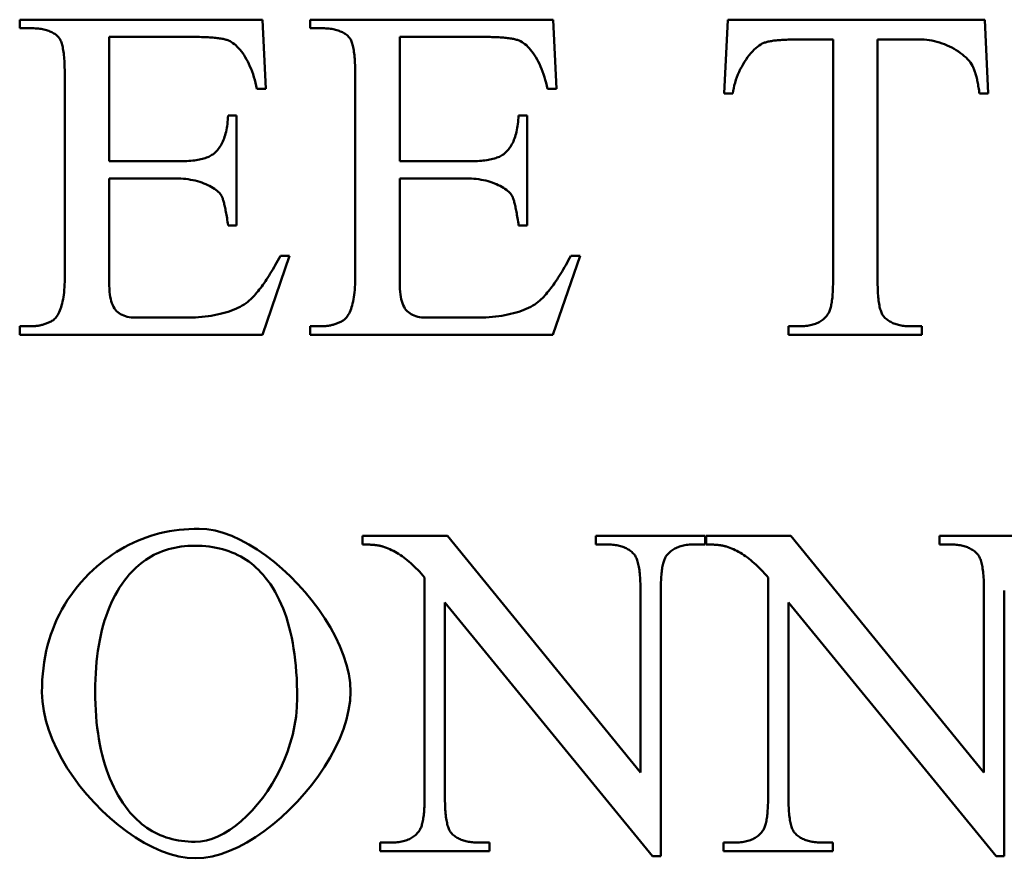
# Model space of a CAD drawing. Header units: millimetres. Extents: x 163 to 2699, y 224 to 730.
# Tile 51 of 168: x 205.24 to 209.92, y 474.21 to 478.21. Entities that reach past the tile are written whole.
import ezdxf

# ---------------------------------------------------------------- set-up
doc = ezdxf.new("R2010")
doc.units = ezdxf.units.MM
doc.layers.add('可見 (ISO)', color=7, linetype='Continuous', lineweight=50)

msp = doc.modelspace()

# ---------------------------------------------------------------- linework, layer by layer
at = {"layer": '可見 (ISO)'}
for p, q in [((205.2356, 478.2053), (206.3924, 478.2053)), ((205.2356, 478.1649), (205.2356, 478.2053)), ((206.3924, 478.2053), (206.4084, 477.8757)), ((206.6191, 478.2053), (207.776, 478.2053)), ((206.6191, 478.1649), (206.6191, 478.2053)), ((207.776, 478.2053), (207.7919, 477.8757)), ((208.5909, 477.8536), (208.6081, 478.2053)), ((208.6081, 478.2053), (209.8324, 478.2053)), ((209.8324, 478.2053), (209.8483, 477.8536)), ((205.2883, 478.1649), (205.2356, 478.1649)), ((206.6718, 478.1649), (206.6191, 478.1649)), ((206.0738, 478.1232), (205.662, 478.1232)), ((205.662, 478.1232), (205.662, 477.5313)), ((207.4574, 478.1232), (207.0456, 478.1232)), ((207.0456, 478.1232), (207.0456, 477.5313)), ((209.1093, 478.111), (208.9292, 478.111)), ((209.1093, 476.9652), (209.1093, 478.111)), ((209.3213, 478.111), (209.3213, 476.9652)), ((209.5321, 478.111), (209.3213, 478.111)), ((205.45, 476.9713), (205.45, 477.9443)), ((206.8336, 476.9713), (206.8336, 477.9443)), ((206.4084, 477.8757), (206.3655, 477.8757)), ((207.7919, 477.8757), (207.749, 477.8757)), ((208.6326, 477.8536), (208.5909, 477.8536)), ((209.8483, 477.8536), (209.8066, 477.8536)), ((206.2282, 477.7495), (206.2686, 477.7495)), ((206.2686, 477.7495), (206.2686, 477.2262)), ((207.6118, 477.7495), (207.6522, 477.7495)), ((207.6522, 477.7495), (207.6522, 477.2262)), ((205.662, 477.5313), (205.9917, 477.5313)), ((207.0456, 477.5313), (207.3753, 477.5313)), ((205.662, 477.4492), (205.662, 476.9553)), ((205.9917, 477.4492), (205.662, 477.4492)), ((207.0456, 477.4492), (207.0456, 476.9553)), ((207.3753, 477.4492), (207.0456, 477.4492)), ((206.2686, 477.2262), (206.2282, 477.2262)), ((207.6522, 477.2262), (207.6118, 477.2262)), ((206.5211, 477.0816), (206.3912, 476.7053)), ((206.477, 477.0816), (206.5211, 477.0816)), ((207.9047, 477.0816), (207.7748, 476.7053)), ((207.8606, 477.0816), (207.9047, 477.0816)), ((205.7858, 476.7875), (206.0407, 476.7875)), ((207.1694, 476.7875), (207.4243, 476.7875)), ((205.2356, 476.7458), (205.2883, 476.7458)), ((205.2356, 476.7053), (205.2356, 476.7458)), ((206.6191, 476.7458), (206.6718, 476.7458)), ((206.6191, 476.7053), (206.6191, 476.7458)), ((208.8973, 476.7458), (208.95, 476.7458)), ((208.8973, 476.7053), (208.8973, 476.7458)), ((209.4807, 476.7458), (209.5321, 476.7458)), ((209.5321, 476.7458), (209.5321, 476.7053)), ((206.3912, 476.7053), (205.2356, 476.7053)), ((207.7748, 476.7053), (206.6191, 476.7053)), ((209.5321, 476.7053), (208.8973, 476.7053)), ((206.8686, 475.7075), (206.8686, 475.748)), ((206.8686, 475.748), (207.273, 475.748)), ((207.273, 475.748), (208.1921, 474.6217)), ((207.9801, 475.748), (208.5009, 475.748)), ((207.9801, 475.7075), (207.9801, 475.748)), ((208.5009, 475.748), (208.5009, 475.7075)), ((208.5046, 475.7075), (208.5046, 475.748)), ((208.5046, 475.748), (208.909, 475.748)), ((208.909, 475.748), (209.8281, 474.6217)), ((209.6161, 475.748), (210.1369, 475.748)), ((209.6161, 475.7075), (209.6161, 475.748)), ((208.0316, 475.7075), (207.9801, 475.7075)), ((208.5009, 475.7075), (208.4482, 475.7075)), ((209.6676, 475.7075), (209.6161, 475.7075)), ((207.1639, 474.5078), (207.1639, 475.5507)), ((208.7999, 474.5078), (208.7999, 475.5507)), ((208.1921, 474.6217), (208.1921, 475.4882)), ((208.2889, 475.4882), (208.2889, 474.2235)), ((209.8281, 474.6217), (209.8281, 475.4882)), ((209.9249, 475.4882), (209.9249, 474.2235)), ((207.2607, 475.4318), (207.2607, 474.5078)), ((208.2497, 474.2235), (207.2607, 475.4318)), ((208.8967, 475.4318), (208.8967, 474.5078)), ((209.8857, 474.2235), (208.8967, 475.4318)), ((206.9519, 474.2884), (207.0034, 474.2884)), ((206.9519, 474.248), (206.9519, 474.2884)), ((207.42, 474.2884), (207.4727, 474.2884)), ((207.4727, 474.2884), (207.4727, 474.248)), ((208.5879, 474.2884), (208.6394, 474.2884)), ((208.5879, 474.248), (208.5879, 474.2884)), ((209.0561, 474.2884), (209.1088, 474.2884)), ((209.1088, 474.2884), (209.1088, 474.248)), ((207.4727, 474.248), (206.9519, 474.248)), ((209.1088, 474.248), (208.5879, 474.248)), ((208.2889, 474.2235), (208.2497, 474.2235)), ((209.9249, 474.2235), (209.8857, 474.2235))]:
    msp.add_line(p, q, dxfattribs=at)
at = {"layer": '可見 (ISO)', "flags": 128}
for points in [[(205.4218, 478.1208), (205.4184, 478.1244), (205.4147, 478.1278), (205.4109, 478.1311), (205.4069, 478.1343), (205.4027, 478.1373), (205.3983, 478.1401), (205.3938, 478.1428), (205.389, 478.1453), (205.3841, 478.1477), (205.379, 478.1499), (205.3737, 478.152), (205.3682, 478.1539), (205.3626, 478.1556), (205.3567, 478.1572), (205.3507, 478.1587), (205.3445, 478.16), (205.3381, 478.1612), (205.3315, 478.1621), (205.3248, 478.163), (205.3178, 478.1637), (205.3107, 478.1642), (205.3034, 478.1646), (205.2959, 478.1648), (205.2883, 478.1649)], [(206.8054, 478.1208), (206.802, 478.1244), (206.7983, 478.1278), (206.7945, 478.1311), (206.7905, 478.1343), (206.7863, 478.1373), (206.7819, 478.1401), (206.7773, 478.1428), (206.7726, 478.1453), (206.7677, 478.1477), (206.7626, 478.1499), (206.7573, 478.152), (206.7518, 478.1539), (206.7461, 478.1556), (206.7403, 478.1572), (206.7343, 478.1587), (206.7281, 478.16), (206.7217, 478.1612), (206.7151, 478.1621), (206.7084, 478.163), (206.7014, 478.1637), (206.6943, 478.1642), (206.687, 478.1646), (206.6795, 478.1648), (206.6718, 478.1649)], [(205.45, 477.9443), (205.45, 477.9561), (205.4498, 477.9675), (205.4496, 477.9784), (205.4492, 477.9891), (205.4488, 477.9993), (205.4483, 478.0091), (205.4476, 478.0186), (205.4469, 478.0277), (205.4461, 478.0363), (205.4451, 478.0447), (205.4441, 478.0526), (205.443, 478.0601), (205.4417, 478.0673), (205.4404, 478.0741), (205.439, 478.0805), (205.4375, 478.0865), (205.4359, 478.0921), (205.4342, 478.0974), (205.4324, 478.1022), (205.4304, 478.1067), (205.4284, 478.1108), (205.4263, 478.1145), (205.4241, 478.1178), (205.4218, 478.1208)], [(206.2307, 478.1061), (206.2269, 478.1075), (206.2228, 478.1088), (206.2186, 478.1101), (206.214, 478.1113), (206.2093, 478.1125), (206.2043, 478.1136), (206.1991, 478.1146), (206.1936, 478.1156), (206.1879, 478.1165), (206.182, 478.1174), (206.1758, 478.1182), (206.1694, 478.119), (206.1627, 478.1196), (206.1558, 478.1203), (206.1487, 478.1208), (206.1413, 478.1213), (206.1337, 478.1218), (206.1259, 478.1222), (206.1178, 478.1225), (206.1095, 478.1228), (206.1009, 478.123), (206.0921, 478.1231), (206.0831, 478.1232), (206.0738, 478.1232)], [(206.3655, 477.8757), (206.3624, 477.8904), (206.359, 477.9048), (206.3552, 477.9188), (206.3512, 477.9324), (206.3469, 477.9457), (206.3423, 477.9586), (206.3375, 477.971), (206.3324, 477.9831), (206.3271, 477.9947), (206.3216, 478.0058), (206.3159, 478.0165), (206.31, 478.0267), (206.304, 478.0364), (206.2977, 478.0456), (206.2914, 478.0543), (206.2849, 478.0624), (206.2784, 478.07), (206.2717, 478.077), (206.265, 478.0834), (206.2582, 478.0892), (206.2513, 478.0944), (206.2444, 478.0989), (206.2376, 478.1028), (206.2307, 478.1061)], [(206.8336, 477.9443), (206.8335, 477.9561), (206.8334, 477.9675), (206.8332, 477.9784), (206.8328, 477.9891), (206.8324, 477.9993), (206.8318, 478.0091), (206.8312, 478.0186), (206.8305, 478.0277), (206.8296, 478.0363), (206.8287, 478.0447), (206.8277, 478.0526), (206.8266, 478.0601), (206.8253, 478.0673), (206.824, 478.0741), (206.8226, 478.0805), (206.8211, 478.0865), (206.8195, 478.0921), (206.8177, 478.0974), (206.8159, 478.1022), (206.814, 478.1067), (206.812, 478.1108), (206.8099, 478.1145), (206.8077, 478.1178), (206.8054, 478.1208)], [(207.6142, 478.1061), (207.6104, 478.1075), (207.6064, 478.1088), (207.6021, 478.1101), (207.5976, 478.1113), (207.5929, 478.1125), (207.5879, 478.1136), (207.5827, 478.1146), (207.5772, 478.1156), (207.5715, 478.1165), (207.5656, 478.1174), (207.5594, 478.1182), (207.553, 478.119), (207.5463, 478.1196), (207.5394, 478.1203), (207.5323, 478.1208), (207.5249, 478.1213), (207.5173, 478.1218), (207.5095, 478.1222), (207.5014, 478.1225), (207.493, 478.1228), (207.4845, 478.123), (207.4757, 478.1231), (207.4666, 478.1232), (207.4574, 478.1232)], [(207.749, 477.8757), (207.746, 477.8904), (207.7425, 477.9048), (207.7388, 477.9188), (207.7348, 477.9324), (207.7305, 477.9457), (207.7259, 477.9586), (207.7211, 477.971), (207.716, 477.9831), (207.7107, 477.9947), (207.7052, 478.0058), (207.6995, 478.0165), (207.6936, 478.0267), (207.6875, 478.0364), (207.6813, 478.0456), (207.675, 478.0543), (207.6685, 478.0624), (207.662, 478.07), (207.6553, 478.077), (207.6486, 478.0834), (207.6418, 478.0892), (207.6349, 478.0944), (207.628, 478.0989), (207.6211, 478.1028), (207.6142, 478.1061)], [(208.7797, 478.0951), (208.7724, 478.0919), (208.7648, 478.0879), (208.7572, 478.0829), (208.7494, 478.077), (208.7415, 478.0703), (208.7336, 478.0628), (208.7257, 478.0547), (208.7179, 478.0458), (208.7101, 478.0363), (208.7025, 478.0263), (208.695, 478.0157), (208.6878, 478.0047), (208.6808, 477.9932), (208.6741, 477.9814), (208.6677, 477.9692), (208.6618, 477.9568), (208.6562, 477.9442), (208.6511, 477.9313), (208.6465, 477.9184), (208.6425, 477.9054), (208.639, 477.8924), (208.6362, 477.8794), (208.6341, 477.8664), (208.6326, 477.8536)], [(208.9292, 478.111), (208.9205, 478.111), (208.912, 478.1109), (208.9038, 478.1107), (208.8958, 478.1105), (208.8879, 478.1103), (208.8803, 478.11), (208.8729, 478.1096), (208.8657, 478.1092), (208.8588, 478.1087), (208.852, 478.1082), (208.8454, 478.1076), (208.8391, 478.107), (208.833, 478.1063), (208.8271, 478.1056), (208.8214, 478.1048), (208.8159, 478.1039), (208.8106, 478.103), (208.8056, 478.102), (208.8007, 478.101), (208.7961, 478.0999), (208.7917, 478.0988), (208.7875, 478.0976), (208.7835, 478.0964), (208.7797, 478.0951)], [(209.7735, 477.986), (209.7689, 477.9939), (209.7634, 478.0018), (209.7571, 478.0097), (209.7502, 478.0174), (209.7426, 478.025), (209.7344, 478.0324), (209.7257, 478.0397), (209.7164, 478.0467), (209.7066, 478.0535), (209.6964, 478.0601), (209.6858, 478.0664), (209.6749, 478.0724), (209.6636, 478.078), (209.6521, 478.0833), (209.6404, 478.0882), (209.6285, 478.0927), (209.6164, 478.0968), (209.6043, 478.1004), (209.5921, 478.1035), (209.58, 478.1062), (209.5678, 478.1082), (209.5558, 478.1097), (209.5439, 478.1107), (209.5321, 478.111)], [(209.8066, 477.8536), (209.8056, 477.8612), (209.8045, 477.8686), (209.8034, 477.8758), (209.8023, 477.8828), (209.8012, 477.8897), (209.8, 477.8964), (209.7988, 477.9029), (209.7975, 477.9092), (209.7962, 477.9153), (209.7949, 477.9213), (209.7936, 477.9271), (209.7922, 477.9327), (209.7908, 477.9381), (209.7894, 477.9433), (209.788, 477.9484), (209.7865, 477.9533), (209.785, 477.958), (209.7834, 477.9625), (209.7819, 477.9669), (209.7803, 477.9711), (209.7786, 477.9751), (209.777, 477.9789), (209.7753, 477.9825), (209.7735, 477.986)], [(206.1633, 477.5705), (206.1681, 477.5749), (206.1727, 477.5795), (206.1771, 477.5843), (206.1814, 477.5895), (206.1855, 477.5949), (206.1894, 477.6006), (206.1931, 477.6065), (206.1966, 477.6128), (206.2, 477.6193), (206.2031, 477.626), (206.2061, 477.6331), (206.2089, 477.6404), (206.2115, 477.648), (206.2139, 477.6559), (206.2162, 477.664), (206.2183, 477.6724), (206.2201, 477.6811), (206.2218, 477.69), (206.2234, 477.6993), (206.2247, 477.7088), (206.2259, 477.7185), (206.2268, 477.7286), (206.2276, 477.7389), (206.2282, 477.7495)], [(207.5468, 477.5705), (207.5516, 477.5749), (207.5563, 477.5795), (207.5607, 477.5843), (207.565, 477.5895), (207.5691, 477.5949), (207.5729, 477.6006), (207.5767, 477.6065), (207.5802, 477.6128), (207.5835, 477.6193), (207.5867, 477.626), (207.5897, 477.6331), (207.5925, 477.6404), (207.5951, 477.648), (207.5975, 477.6559), (207.5998, 477.664), (207.6018, 477.6724), (207.6037, 477.6811), (207.6054, 477.69), (207.6069, 477.6993), (207.6083, 477.7088), (207.6094, 477.7185), (207.6104, 477.7286), (207.6112, 477.7389), (207.6118, 477.7495)], [(205.9917, 477.5313), (206.0023, 477.5314), (206.0125, 477.5316), (206.0225, 477.5319), (206.0322, 477.5324), (206.0416, 477.533), (206.0507, 477.5338), (206.0594, 477.5347), (206.0679, 477.5357), (206.0761, 477.5368), (206.084, 477.5381), (206.0916, 477.5396), (206.0989, 477.5411), (206.1059, 477.5428), (206.1126, 477.5447), (206.119, 477.5466), (206.1251, 477.5488), (206.1309, 477.551), (206.1364, 477.5534), (206.1417, 477.5559), (206.1466, 477.5586), (206.1512, 477.5614), (206.1555, 477.5643), (206.1595, 477.5673), (206.1633, 477.5705)], [(207.3753, 477.5313), (207.3858, 477.5314), (207.3961, 477.5316), (207.4061, 477.5319), (207.4158, 477.5324), (207.4252, 477.533), (207.4342, 477.5338), (207.443, 477.5347), (207.4515, 477.5357), (207.4597, 477.5368), (207.4676, 477.5381), (207.4752, 477.5396), (207.4825, 477.5411), (207.4895, 477.5428), (207.4962, 477.5447), (207.5026, 477.5466), (207.5087, 477.5488), (207.5145, 477.551), (207.52, 477.5534), (207.5252, 477.5559), (207.5302, 477.5586), (207.5348, 477.5614), (207.5391, 477.5643), (207.5431, 477.5673), (207.5468, 477.5705)], [(206.1976, 477.3659), (206.1946, 477.3708), (206.1909, 477.3758), (206.1866, 477.3807), (206.1816, 477.3857), (206.176, 477.3906), (206.1699, 477.3955), (206.1632, 477.4002), (206.1559, 477.4049), (206.1482, 477.4095), (206.1399, 477.4139), (206.1313, 477.4182), (206.1222, 477.4223), (206.1127, 477.4261), (206.1029, 477.4298), (206.0928, 477.4332), (206.0824, 477.4363), (206.0717, 477.4392), (206.0607, 477.4417), (206.0496, 477.4439), (206.0383, 477.4458), (206.0268, 477.4472), (206.0152, 477.4483), (206.0035, 477.449), (205.9917, 477.4492)], [(207.5811, 477.3659), (207.5782, 477.3708), (207.5745, 477.3758), (207.5702, 477.3807), (207.5652, 477.3857), (207.5596, 477.3906), (207.5535, 477.3955), (207.5467, 477.4002), (207.5395, 477.4049), (207.5317, 477.4095), (207.5235, 477.4139), (207.5149, 477.4182), (207.5058, 477.4223), (207.4963, 477.4261), (207.4865, 477.4298), (207.4764, 477.4332), (207.466, 477.4363), (207.4553, 477.4392), (207.4443, 477.4417), (207.4332, 477.4439), (207.4218, 477.4458), (207.4103, 477.4472), (207.3987, 477.4483), (207.387, 477.449), (207.3753, 477.4492)], [(206.2282, 477.2262), (206.2269, 477.2351), (206.2256, 477.2438), (206.2242, 477.2522), (206.2229, 477.2604), (206.2216, 477.2682), (206.2203, 477.2758), (206.219, 477.2831), (206.2177, 477.2902), (206.2164, 477.297), (206.2151, 477.3035), (206.2139, 477.3097), (206.2126, 477.3156), (206.2113, 477.3213), (206.21, 477.3267), (206.2088, 477.3319), (206.2075, 477.3367), (206.2062, 477.3413), (206.205, 477.3457), (206.2037, 477.3497), (206.2025, 477.3535), (206.2013, 477.357), (206.2, 477.3602), (206.1988, 477.3632), (206.1976, 477.3659)], [(207.6118, 477.2262), (207.6105, 477.2351), (207.6091, 477.2438), (207.6078, 477.2522), (207.6065, 477.2604), (207.6052, 477.2682), (207.6039, 477.2758), (207.6026, 477.2831), (207.6013, 477.2902), (207.6, 477.297), (207.5987, 477.3035), (207.5974, 477.3097), (207.5962, 477.3156), (207.5949, 477.3213), (207.5936, 477.3267), (207.5923, 477.3319), (207.5911, 477.3367), (207.5898, 477.3413), (207.5886, 477.3457), (207.5873, 477.3497), (207.5861, 477.3535), (207.5848, 477.357), (207.5836, 477.3602), (207.5824, 477.3632), (207.5811, 477.3659)], [(206.336, 476.8745), (206.3418, 476.8803), (206.3475, 476.8864), (206.3533, 476.8927), (206.359, 476.8993), (206.3648, 476.9061), (206.3706, 476.9131), (206.3764, 476.9204), (206.3822, 476.928), (206.388, 476.9358), (206.3939, 476.9438), (206.3997, 476.952), (206.4056, 476.9606), (206.4115, 476.9693), (206.4174, 476.9783), (206.4233, 476.9875), (206.4292, 476.997), (206.4351, 477.0067), (206.4411, 477.0167), (206.447, 477.0269), (206.453, 477.0374), (206.459, 477.048), (206.465, 477.059), (206.471, 477.0702), (206.477, 477.0816)], [(207.7196, 476.8745), (207.7254, 476.8803), (207.7311, 476.8864), (207.7368, 476.8927), (207.7426, 476.8993), (207.7484, 476.9061), (207.7542, 476.9131), (207.76, 476.9204), (207.7658, 476.928), (207.7716, 476.9358), (207.7775, 476.9438), (207.7833, 476.952), (207.7892, 476.9606), (207.7951, 476.9693), (207.8009, 476.9783), (207.8068, 476.9875), (207.8128, 476.997), (207.8187, 477.0067), (207.8246, 477.0167), (207.8306, 477.0269), (207.8366, 477.0374), (207.8425, 477.048), (207.8485, 477.059), (207.8545, 477.0702), (207.8606, 477.0816)], [(205.3887, 476.7715), (205.3931, 476.7741), (205.3974, 476.7772), (205.4016, 476.7809), (205.4056, 476.785), (205.4095, 476.7898), (205.4133, 476.795), (205.4169, 476.8007), (205.4204, 476.807), (205.4237, 476.8137), (205.4269, 476.821), (205.4299, 476.8287), (205.4327, 476.8369), (205.4353, 476.8456), (205.4378, 476.8548), (205.44, 476.8645), (205.442, 476.8746), (205.4438, 476.8851), (205.4454, 476.8961), (205.4468, 476.9076), (205.4479, 476.9195), (205.4488, 476.9318), (205.4495, 476.9445), (205.4499, 476.9577), (205.45, 476.9713)], [(206.7723, 476.7715), (206.7767, 476.7741), (206.781, 476.7772), (206.7852, 476.7809), (206.7892, 476.785), (206.7931, 476.7898), (206.7969, 476.795), (206.8005, 476.8007), (206.804, 476.807), (206.8073, 476.8137), (206.8105, 476.821), (206.8135, 476.8287), (206.8163, 476.8369), (206.8189, 476.8456), (206.8213, 476.8548), (206.8236, 476.8645), (206.8256, 476.8746), (206.8274, 476.8851), (206.829, 476.8961), (206.8304, 476.9076), (206.8315, 476.9195), (206.8324, 476.9318), (206.8331, 476.9445), (206.8335, 476.9577), (206.8336, 476.9713)], [(209.0848, 476.8034), (209.0868, 476.8065), (209.0887, 476.8099), (209.0906, 476.8137), (209.0923, 476.8178), (209.094, 476.8221), (209.0955, 476.8268), (209.097, 476.8318), (209.0984, 476.8372), (209.0998, 476.8428), (209.101, 476.8487), (209.1021, 476.855), (209.1032, 476.8616), (209.1042, 476.8685), (209.1051, 476.8757), (209.1059, 476.8832), (209.1066, 476.8911), (209.1072, 476.8992), (209.1078, 476.9077), (209.1083, 476.9165), (209.1087, 476.9256), (209.109, 476.935), (209.1092, 476.9447), (209.1093, 476.9548), (209.1093, 476.9652)], [(209.3213, 476.9652), (209.3214, 476.9538), (209.3215, 476.9428), (209.3218, 476.9322), (209.3222, 476.9219), (209.3226, 476.912), (209.3232, 476.9024), (209.3238, 476.8932), (209.3246, 476.8844), (209.3255, 476.8759), (209.3264, 476.8678), (209.3275, 476.8601), (209.3287, 476.8527), (209.33, 476.8457), (209.3313, 476.839), (209.3328, 476.8327), (209.3344, 476.8268), (209.3361, 476.8212), (209.3379, 476.816), (209.3398, 476.8112), (209.3418, 476.8067), (209.3439, 476.8026), (209.3461, 476.7988), (209.3484, 476.7954), (209.3508, 476.7924)], [(205.662, 476.9553), (205.6622, 476.9394), (205.6628, 476.9245), (205.6637, 476.9107), (205.6651, 476.8979), (205.6668, 476.886), (205.6691, 476.875), (205.6717, 476.8648), (205.6748, 476.8554), (205.6784, 476.8467), (205.6824, 476.8387), (205.6869, 476.8314), (205.6918, 476.8248), (205.6972, 476.8187), (205.7031, 476.8132), (205.7095, 476.8083), (205.7162, 476.8039), (205.7235, 476.8001), (205.7312, 476.7968), (205.7393, 476.7939), (205.7478, 476.7916), (205.7567, 476.7898), (205.7661, 476.7885), (205.7758, 476.7877), (205.7858, 476.7875)], [(207.0456, 476.9553), (207.0458, 476.9394), (207.0463, 476.9245), (207.0473, 476.9107), (207.0487, 476.8979), (207.0504, 476.886), (207.0526, 476.875), (207.0553, 476.8648), (207.0584, 476.8554), (207.0619, 476.8467), (207.066, 476.8387), (207.0705, 476.8314), (207.0754, 476.8248), (207.0808, 476.8187), (207.0867, 476.8132), (207.093, 476.8083), (207.0998, 476.8039), (207.1071, 476.8001), (207.1148, 476.7968), (207.1229, 476.7939), (207.1314, 476.7916), (207.1403, 476.7898), (207.1496, 476.7885), (207.1593, 476.7877), (207.1694, 476.7875)], [(206.0407, 476.7875), (206.0566, 476.7876), (206.0723, 476.7882), (206.0878, 476.7891), (206.1032, 476.7903), (206.1183, 476.7919), (206.1332, 476.7938), (206.1478, 476.796), (206.1622, 476.7986), (206.1763, 476.8014), (206.19, 476.8045), (206.2034, 476.808), (206.2164, 476.8117), (206.229, 476.8156), (206.2413, 476.8198), (206.253, 476.8243), (206.2644, 476.829), (206.2752, 476.834), (206.2856, 476.8392), (206.2954, 476.8445), (206.3047, 476.8501), (206.3135, 476.8559), (206.3216, 476.8619), (206.3291, 476.8681), (206.336, 476.8745)], [(207.4243, 476.7875), (207.4401, 476.7876), (207.4559, 476.7882), (207.4714, 476.7891), (207.4868, 476.7903), (207.5019, 476.7919), (207.5168, 476.7938), (207.5314, 476.796), (207.5458, 476.7986), (207.5598, 476.8014), (207.5736, 476.8045), (207.587, 476.808), (207.6, 476.8117), (207.6126, 476.8156), (207.6248, 476.8198), (207.6366, 476.8243), (207.648, 476.829), (207.6588, 476.834), (207.6692, 476.8392), (207.679, 476.8445), (207.6883, 476.8501), (207.697, 476.8559), (207.7052, 476.8619), (207.7127, 476.8681), (207.7196, 476.8745)], [(205.2883, 476.7458), (205.2927, 476.7458), (205.2972, 476.746), (205.3016, 476.7462), (205.306, 476.7465), (205.3104, 476.7469), (205.3148, 476.7474), (205.3191, 476.748), (205.3234, 476.7487), (205.3277, 476.7494), (205.3319, 476.7503), (205.3361, 476.7512), (205.3403, 476.7522), (205.3445, 476.7533), (205.3487, 476.7545), (205.3528, 476.7558), (205.3569, 476.7572), (205.361, 476.7587), (205.365, 476.7603), (205.369, 476.7619), (205.373, 476.7637), (205.377, 476.7655), (205.3809, 476.7674), (205.3848, 476.7694), (205.3887, 476.7715)], [(206.6718, 476.7458), (206.6763, 476.7458), (206.6808, 476.746), (206.6852, 476.7462), (206.6896, 476.7465), (206.694, 476.7469), (206.6983, 476.7474), (206.7027, 476.748), (206.707, 476.7487), (206.7112, 476.7494), (206.7155, 476.7503), (206.7197, 476.7512), (206.7239, 476.7522), (206.7281, 476.7533), (206.7322, 476.7545), (206.7364, 476.7558), (206.7405, 476.7572), (206.7445, 476.7587), (206.7486, 476.7603), (206.7526, 476.7619), (206.7566, 476.7637), (206.7606, 476.7655), (206.7645, 476.7674), (206.7684, 476.7694), (206.7723, 476.7715)], [(208.95, 476.7458), (208.9579, 476.7459), (208.9656, 476.7462), (208.973, 476.7467), (208.9803, 476.7474), (208.9874, 476.7483), (208.9943, 476.7494), (209.001, 476.7507), (209.0075, 476.7522), (209.0138, 476.7539), (209.0199, 476.7558), (209.0258, 476.7579), (209.0315, 476.7602), (209.037, 476.7627), (209.0424, 476.7654), (209.0475, 476.7683), (209.0524, 476.7714), (209.0572, 476.7747), (209.0617, 476.7782), (209.066, 476.7819), (209.0702, 476.7858), (209.0741, 476.7899), (209.0779, 476.7942), (209.0815, 476.7987), (209.0848, 476.8034)], [(209.3508, 476.7924), (209.3544, 476.7886), (209.3582, 476.7849), (209.3622, 476.7814), (209.3663, 476.7781), (209.3705, 476.775), (209.375, 476.772), (209.3795, 476.7692), (209.3842, 476.7665), (209.3891, 476.764), (209.3942, 476.7616), (209.3993, 476.7595), (209.4047, 476.7574), (209.4102, 476.7556), (209.4158, 476.7539), (209.4216, 476.7523), (209.4275, 476.751), (209.4337, 476.7498), (209.4399, 476.7487), (209.4463, 476.7478), (209.4529, 476.7471), (209.4596, 476.7465), (209.4665, 476.7461), (209.4735, 476.7459), (209.4807, 476.7458)], [(205.5855, 475.5862), (205.6032, 475.6022), (205.6212, 475.6175), (205.6395, 475.6322), (205.658, 475.6461), (205.6769, 475.6594), (205.6961, 475.672), (205.7155, 475.6839), (205.7353, 475.6951), (205.7553, 475.7057), (205.7756, 475.7156), (205.7962, 475.7247), (205.8171, 475.7333), (205.8383, 475.7411), (205.8597, 475.7482), (205.8815, 475.7547), (205.9036, 475.7605), (205.9259, 475.7656), (205.9485, 475.77), (205.9714, 475.7738), (205.9947, 475.7768), (206.0181, 475.7792), (206.0419, 475.7809), (206.066, 475.7819), (206.0904, 475.7823)], [(206.0904, 475.7823), (206.1276, 475.78), (206.1661, 475.7734), (206.2054, 475.7626), (206.2454, 475.7479), (206.2859, 475.7295), (206.3265, 475.7078), (206.3671, 475.6828), (206.4074, 475.655), (206.4471, 475.6244), (206.486, 475.5914), (206.5239, 475.5562), (206.5605, 475.519), (206.5956, 475.48), (206.6289, 475.4396), (206.6602, 475.3979), (206.6892, 475.3553), (206.7158, 475.3118), (206.7396, 475.2679), (206.7604, 475.2236), (206.7779, 475.1793), (206.792, 475.1352), (206.8024, 475.0916), (206.8088, 475.0486), (206.811, 475.0065)], [(206.0695, 475.7014), (206.0529, 475.7011), (206.0366, 475.7004), (206.0205, 475.6991), (206.0048, 475.6972), (205.9893, 475.6949), (205.974, 475.6921), (205.9591, 475.6887), (205.9444, 475.6848), (205.93, 475.6804), (205.9159, 475.6754), (205.902, 475.67), (205.8885, 475.664), (205.8752, 475.6575), (205.8622, 475.6505), (205.8494, 475.643), (205.837, 475.6349), (205.8248, 475.6264), (205.8129, 475.6173), (205.8012, 475.6077), (205.7899, 475.5976), (205.7788, 475.5869), (205.768, 475.5758), (205.7575, 475.5641), (205.7472, 475.5519)], [(206.4053, 475.5507), (206.3951, 475.563), (206.3845, 475.5747), (206.3735, 475.586), (206.3623, 475.5967), (206.3507, 475.6069), (206.3388, 475.6166), (206.3266, 475.6258), (206.3141, 475.6344), (206.3012, 475.6425), (206.2881, 475.6501), (206.2745, 475.6572), (206.2607, 475.6637), (206.2466, 475.6697), (206.2321, 475.6752), (206.2173, 475.6802), (206.2022, 475.6846), (206.1867, 475.6886), (206.171, 475.692), (206.1549, 475.6949), (206.1384, 475.6972), (206.1217, 475.699), (206.1046, 475.7004), (206.0873, 475.7011), (206.0695, 475.7014)], [(206.9654, 475.6977), (206.9627, 475.6985), (206.9598, 475.6993), (206.9569, 475.7), (206.9538, 475.7007), (206.9507, 475.7014), (206.9474, 475.702), (206.944, 475.7026), (206.9405, 475.7032), (206.9368, 475.7037), (206.9331, 475.7042), (206.9292, 475.7046), (206.9252, 475.7051), (206.9212, 475.7055), (206.9169, 475.7058), (206.9126, 475.7061), (206.9082, 475.7064), (206.9036, 475.7067), (206.899, 475.7069), (206.8942, 475.7071), (206.8893, 475.7073), (206.8843, 475.7074), (206.8792, 475.7075), (206.8739, 475.7075), (206.8686, 475.7075)], [(207.1639, 475.5507), (207.1558, 475.5602), (207.1476, 475.5694), (207.1394, 475.5783), (207.1312, 475.5869), (207.123, 475.5952), (207.1148, 475.6033), (207.1065, 475.611), (207.0983, 475.6185), (207.09, 475.6256), (207.0817, 475.6325), (207.0734, 475.6391), (207.0651, 475.6453), (207.0568, 475.6513), (207.0485, 475.657), (207.0401, 475.6624), (207.0318, 475.6675), (207.0235, 475.6723), (207.0152, 475.6768), (207.0069, 475.681), (206.9985, 475.685), (206.9902, 475.6886), (206.9819, 475.6919), (206.9737, 475.695), (206.9654, 475.6977)], [(208.1615, 475.661), (208.1579, 475.6648), (208.1542, 475.6684), (208.1503, 475.6719), (208.1463, 475.6752), (208.1421, 475.6783), (208.1377, 475.6813), (208.1332, 475.6842), (208.1285, 475.6868), (208.1237, 475.6893), (208.1186, 475.6917), (208.1135, 475.6939), (208.1081, 475.6959), (208.1027, 475.6977), (208.097, 475.6994), (208.0912, 475.701), (208.0852, 475.7024), (208.0791, 475.7036), (208.0728, 475.7046), (208.0663, 475.7055), (208.0597, 475.7062), (208.0529, 475.7068), (208.0459, 475.7072), (208.0388, 475.7074), (208.0316, 475.7075)], [(208.4482, 475.7075), (208.4403, 475.7074), (208.4327, 475.7071), (208.4252, 475.7066), (208.4179, 475.7059), (208.4108, 475.705), (208.4039, 475.7039), (208.3973, 475.7026), (208.3908, 475.7011), (208.3845, 475.6994), (208.3783, 475.6975), (208.3724, 475.6954), (208.3667, 475.6931), (208.3612, 475.6906), (208.3559, 475.6879), (208.3508, 475.685), (208.3458, 475.6819), (208.3411, 475.6786), (208.3365, 475.6751), (208.3322, 475.6714), (208.3281, 475.6675), (208.3241, 475.6634), (208.3203, 475.6591), (208.3168, 475.6546), (208.3134, 475.6499)], [(208.6014, 475.6977), (208.5987, 475.6985), (208.5959, 475.6993), (208.5929, 475.7), (208.5899, 475.7007), (208.5867, 475.7014), (208.5834, 475.702), (208.58, 475.7026), (208.5765, 475.7032), (208.5729, 475.7037), (208.5691, 475.7042), (208.5652, 475.7046), (208.5613, 475.7051), (208.5572, 475.7055), (208.553, 475.7058), (208.5486, 475.7061), (208.5442, 475.7064), (208.5397, 475.7067), (208.535, 475.7069), (208.5302, 475.7071), (208.5253, 475.7073), (208.5203, 475.7074), (208.5152, 475.7075), (208.5099, 475.7075), (208.5046, 475.7075)], [(208.7999, 475.5507), (208.7918, 475.5602), (208.7836, 475.5694), (208.7755, 475.5783), (208.7673, 475.5869), (208.7591, 475.5952), (208.7508, 475.6033), (208.7426, 475.611), (208.7343, 475.6185), (208.726, 475.6256), (208.7177, 475.6325), (208.7094, 475.6391), (208.7011, 475.6453), (208.6928, 475.6513), (208.6845, 475.657), (208.6762, 475.6624), (208.6679, 475.6675), (208.6595, 475.6723), (208.6512, 475.6768), (208.6429, 475.681), (208.6346, 475.685), (208.6263, 475.6886), (208.618, 475.6919), (208.6097, 475.695), (208.6014, 475.6977)], [(209.7975, 475.661), (209.7939, 475.6648), (209.7902, 475.6684), (209.7863, 475.6719), (209.7823, 475.6752), (209.7781, 475.6783), (209.7737, 475.6813), (209.7692, 475.6842), (209.7645, 475.6868), (209.7597, 475.6893), (209.7547, 475.6917), (209.7495, 475.6939), (209.7442, 475.6959), (209.7387, 475.6977), (209.733, 475.6994), (209.7272, 475.701), (209.7212, 475.7024), (209.7151, 475.7036), (209.7088, 475.7046), (209.7023, 475.7055), (209.6957, 475.7062), (209.6889, 475.7068), (209.682, 475.7072), (209.6749, 475.7074), (209.6676, 475.7075)], [(208.1921, 475.4882), (208.192, 475.4995), (208.1919, 475.5105), (208.1916, 475.5212), (208.1912, 475.5314), (208.1908, 475.5413), (208.1902, 475.5509), (208.1895, 475.5601), (208.1887, 475.5689), (208.1878, 475.5774), (208.1868, 475.5855), (208.1857, 475.5932), (208.1844, 475.6006), (208.1831, 475.6076), (208.1817, 475.6143), (208.1801, 475.6206), (208.1785, 475.6265), (208.1767, 475.6321), (208.1749, 475.6373), (208.1729, 475.6421), (208.1708, 475.6466), (208.1686, 475.6508), (208.1663, 475.6545), (208.164, 475.6579), (208.1615, 475.661)], [(208.3134, 475.6499), (208.3114, 475.6468), (208.3095, 475.6434), (208.3077, 475.6396), (208.3059, 475.6356), (208.3043, 475.6312), (208.3027, 475.6265), (208.3012, 475.6215), (208.2998, 475.6162), (208.2985, 475.6105), (208.2972, 475.6046), (208.2961, 475.5983), (208.295, 475.5917), (208.2941, 475.5848), (208.2932, 475.5776), (208.2923, 475.5701), (208.2916, 475.5622), (208.291, 475.5541), (208.2904, 475.5456), (208.29, 475.5368), (208.2896, 475.5277), (208.2893, 475.5183), (208.2891, 475.5086), (208.2889, 475.4985), (208.2889, 475.4882)], [(209.8281, 475.4882), (209.8281, 475.4995), (209.8279, 475.5105), (209.8276, 475.5212), (209.8273, 475.5314), (209.8268, 475.5413), (209.8262, 475.5509), (209.8255, 475.5601), (209.8247, 475.5689), (209.8238, 475.5774), (209.8228, 475.5855), (209.8217, 475.5932), (209.8205, 475.6006), (209.8191, 475.6076), (209.8177, 475.6143), (209.8162, 475.6206), (209.8145, 475.6265), (209.8127, 475.6321), (209.8109, 475.6373), (209.8089, 475.6421), (209.8068, 475.6466), (209.8047, 475.6508), (209.8024, 475.6545), (209.8, 475.6579), (209.7975, 475.661)], [(205.3416, 475.0041), (205.342, 475.0336), (205.3433, 475.0626), (205.3454, 475.0912), (205.3484, 475.1193), (205.3522, 475.147), (205.3568, 475.1742), (205.3623, 475.201), (205.3687, 475.2273), (205.3759, 475.2531), (205.3839, 475.2785), (205.3928, 475.3034), (205.4026, 475.3279), (205.4132, 475.352), (205.4246, 475.3755), (205.4369, 475.3986), (205.45, 475.4213), (205.464, 475.4435), (205.4788, 475.4653), (205.4944, 475.4866), (205.511, 475.5074), (205.5283, 475.5278), (205.5465, 475.5477), (205.5656, 475.5672), (205.5855, 475.5862)], [(205.7472, 475.5519), (205.7348, 475.5361), (205.723, 475.5197), (205.7116, 475.5026), (205.7008, 475.485), (205.6905, 475.4668), (205.6808, 475.448), (205.6715, 475.4286), (205.6628, 475.4086), (205.6546, 475.3881), (205.647, 475.3669), (205.6399, 475.3451), (205.6333, 475.3227), (205.6272, 475.2998), (205.6217, 475.2762), (205.6166, 475.252), (205.6122, 475.2273), (205.6082, 475.2019), (205.6048, 475.176), (205.6019, 475.1494), (205.5995, 475.1223), (205.5977, 475.0945), (205.5963, 475.0662), (205.5955, 475.0373), (205.5953, 475.0078)], [(206.5573, 474.9771), (206.557, 475.0089), (206.5562, 475.0399), (206.5549, 475.0703), (206.5531, 475.1), (206.5507, 475.129), (206.5478, 475.1573), (206.5444, 475.1849), (206.5404, 475.2119), (206.5359, 475.2382), (206.5309, 475.2638), (206.5254, 475.2887), (206.5193, 475.3129), (206.5127, 475.3365), (206.5056, 475.3593), (206.4979, 475.3815), (206.4897, 475.4031), (206.481, 475.4239), (206.4718, 475.444), (206.462, 475.4635), (206.4518, 475.4823), (206.4409, 475.5004), (206.4296, 475.5178), (206.4177, 475.5346), (206.4053, 475.5507)], [(206.0732, 474.2137), (206.0339, 474.2159), (205.9937, 474.2225), (205.9528, 474.2332), (205.9114, 474.2479), (205.8697, 474.2662), (205.8281, 474.2879), (205.7867, 474.3128), (205.7457, 474.3407), (205.7055, 474.3713), (205.6661, 474.4045), (205.6279, 474.4399), (205.5911, 474.4774), (205.556, 474.5168), (205.5226, 474.5577), (205.4913, 474.6), (205.4624, 474.6434), (205.436, 474.6877), (205.4123, 474.7327), (205.3917, 474.7782), (205.3743, 474.8238), (205.3603, 474.8695), (205.3501, 474.9149), (205.3438, 474.9599), (205.3416, 475.0041)], [(205.5953, 475.0078), (205.5955, 474.9774), (205.5964, 474.9477), (205.5977, 474.9185), (205.5996, 474.89), (205.6021, 474.862), (205.6051, 474.8346), (205.6086, 474.8078), (205.6127, 474.7816), (205.6173, 474.756), (205.6225, 474.731), (205.6282, 474.7065), (205.6345, 474.6827), (205.6413, 474.6595), (205.6487, 474.6368), (205.6565, 474.6148), (205.665, 474.5933), (205.674, 474.5724), (205.6835, 474.5521), (205.6936, 474.5324), (205.7042, 474.5133), (205.7154, 474.4948), (205.7271, 474.4769), (205.7393, 474.4596), (205.7521, 474.4428)], [(206.811, 475.0065), (206.8088, 474.9633), (206.8023, 474.9191), (206.7918, 474.8743), (206.7776, 474.8291), (206.7598, 474.7837), (206.7388, 474.7384), (206.7147, 474.6934), (206.6878, 474.649), (206.6583, 474.6054), (206.6265, 474.5629), (206.5927, 474.5216), (206.557, 474.4819), (206.5197, 474.4439), (206.481, 474.408), (206.4413, 474.3744), (206.4006, 474.3432), (206.3594, 474.3149), (206.3177, 474.2895), (206.2759, 474.2673), (206.2342, 474.2486), (206.1929, 474.2337), (206.1521, 474.2227), (206.1121, 474.216), (206.0732, 474.2137)], [(206.0708, 474.2921), (206.0974, 474.2938), (206.1246, 474.2988), (206.1522, 474.3069), (206.18, 474.3181), (206.2079, 474.3323), (206.2357, 474.3491), (206.2633, 474.3687), (206.2906, 474.3907), (206.3173, 474.4151), (206.3434, 474.4418), (206.3687, 474.4706), (206.3931, 474.5013), (206.4163, 474.5339), (206.4383, 474.5683), (206.4589, 474.6042), (206.478, 474.6416), (206.4954, 474.6803), (206.5109, 474.7202), (206.5245, 474.7611), (206.5359, 474.803), (206.545, 474.8457), (206.5517, 474.889), (206.5559, 474.9329), (206.5573, 474.9771)], [(207.1394, 474.346), (207.1414, 474.3491), (207.1433, 474.3526), (207.1451, 474.3563), (207.1469, 474.3604), (207.1485, 474.3648), (207.1501, 474.3694), (207.1516, 474.3745), (207.153, 474.3798), (207.1543, 474.3854), (207.1556, 474.3914), (207.1567, 474.3976), (207.1578, 474.4042), (207.1588, 474.4111), (207.1597, 474.4183), (207.1605, 474.4259), (207.1612, 474.4337), (207.1618, 474.4419), (207.1624, 474.4503), (207.1628, 474.4591), (207.1632, 474.4682), (207.1635, 474.4776), (207.1637, 474.4874), (207.1639, 474.4974), (207.1639, 474.5078)], [(207.2607, 474.5078), (207.2608, 474.4964), (207.2609, 474.4854), (207.2612, 474.4748), (207.2615, 474.4645), (207.262, 474.4546), (207.2626, 474.445), (207.2632, 474.4359), (207.264, 474.427), (207.2649, 474.4186), (207.2658, 474.4105), (207.2669, 474.4027), (207.2681, 474.3953), (207.2693, 474.3883), (207.2707, 474.3817), (207.2722, 474.3754), (207.2738, 474.3694), (207.2755, 474.3639), (207.2773, 474.3586), (207.2792, 474.3538), (207.2811, 474.3493), (207.2832, 474.3452), (207.2854, 474.3414), (207.2877, 474.338), (207.2901, 474.335)], [(208.7754, 474.346), (208.7774, 474.3491), (208.7793, 474.3526), (208.7812, 474.3563), (208.7829, 474.3604), (208.7846, 474.3648), (208.7861, 474.3694), (208.7876, 474.3745), (208.789, 474.3798), (208.7904, 474.3854), (208.7916, 474.3914), (208.7927, 474.3976), (208.7938, 474.4042), (208.7948, 474.4111), (208.7957, 474.4183), (208.7965, 474.4259), (208.7972, 474.4337), (208.7978, 474.4419), (208.7984, 474.4503), (208.7989, 474.4591), (208.7993, 474.4682), (208.7996, 474.4776), (208.7998, 474.4874), (208.7999, 474.4974), (208.7999, 474.5078)], [(208.8967, 474.5078), (208.8968, 474.4964), (208.8969, 474.4854), (208.8972, 474.4748), (208.8976, 474.4645), (208.898, 474.4546), (208.8986, 474.445), (208.8992, 474.4359), (208.9, 474.427), (208.9009, 474.4186), (208.9019, 474.4105), (208.9029, 474.4027), (208.9041, 474.3953), (208.9054, 474.3883), (208.9068, 474.3817), (208.9082, 474.3754), (208.9098, 474.3694), (208.9115, 474.3639), (208.9133, 474.3586), (208.9152, 474.3538), (208.9172, 474.3493), (208.9193, 474.3452), (208.9215, 474.3414), (208.9238, 474.338), (208.9262, 474.335)], [(205.7521, 474.4428), (205.7623, 474.4305), (205.7727, 474.4187), (205.7834, 474.4075), (205.7944, 474.3968), (205.8056, 474.3866), (205.8171, 474.3769), (205.8289, 474.3677), (205.8409, 474.3591), (205.8532, 474.351), (205.8658, 474.3434), (205.8787, 474.3363), (205.8918, 474.3298), (205.9053, 474.3237), (205.9189, 474.3183), (205.9329, 474.3133), (205.9471, 474.3088), (205.9616, 474.3049), (205.9764, 474.3015), (205.9915, 474.2986), (206.0068, 474.2963), (206.0224, 474.2944), (206.0382, 474.2931), (206.0544, 474.2923), (206.0708, 474.2921)], [(207.0034, 474.2884), (207.0113, 474.2885), (207.0191, 474.2888), (207.0267, 474.2893), (207.034, 474.29), (207.0412, 474.2909), (207.0482, 474.292), (207.0549, 474.2933), (207.0615, 474.2948), (207.0679, 474.2965), (207.074, 474.2984), (207.08, 474.3005), (207.0858, 474.3028), (207.0913, 474.3053), (207.0967, 474.308), (207.1019, 474.3109), (207.1069, 474.314), (207.1116, 474.3173), (207.1162, 474.3208), (207.1206, 474.3245), (207.1247, 474.3284), (207.1287, 474.3325), (207.1325, 474.3368), (207.136, 474.3413), (207.1394, 474.346)], [(207.2901, 474.335), (207.2938, 474.3312), (207.2976, 474.3275), (207.3015, 474.3241), (207.3057, 474.3207), (207.3099, 474.3176), (207.3143, 474.3146), (207.3189, 474.3118), (207.3236, 474.3091), (207.3285, 474.3066), (207.3335, 474.3043), (207.3387, 474.3021), (207.3441, 474.3001), (207.3495, 474.2982), (207.3552, 474.2965), (207.361, 474.295), (207.3669, 474.2936), (207.373, 474.2924), (207.3793, 474.2913), (207.3857, 474.2904), (207.3923, 474.2897), (207.399, 474.2891), (207.4058, 474.2887), (207.4129, 474.2885), (207.42, 474.2884)], [(208.6394, 474.2884), (208.6474, 474.2885), (208.6551, 474.2888), (208.6627, 474.2893), (208.6701, 474.29), (208.6772, 474.2909), (208.6842, 474.292), (208.691, 474.2933), (208.6975, 474.2948), (208.7039, 474.2965), (208.7101, 474.2984), (208.716, 474.3005), (208.7218, 474.3028), (208.7274, 474.3053), (208.7327, 474.308), (208.7379, 474.3109), (208.7429, 474.314), (208.7476, 474.3173), (208.7522, 474.3208), (208.7566, 474.3245), (208.7608, 474.3284), (208.7647, 474.3325), (208.7685, 474.3368), (208.7721, 474.3413), (208.7754, 474.346)], [(208.9262, 474.335), (208.9298, 474.3312), (208.9336, 474.3275), (208.9376, 474.3241), (208.9417, 474.3207), (208.9459, 474.3176), (208.9504, 474.3146), (208.9549, 474.3118), (208.9597, 474.3091), (208.9645, 474.3066), (208.9696, 474.3043), (208.9747, 474.3021), (208.9801, 474.3001), (208.9856, 474.2982), (208.9912, 474.2965), (208.997, 474.295), (209.003, 474.2936), (209.0091, 474.2924), (209.0153, 474.2913), (209.0217, 474.2904), (209.0283, 474.2897), (209.035, 474.2891), (209.0419, 474.2887), (209.0489, 474.2885), (209.0561, 474.2884)]]:
    msp.add_lwpolyline(points, dxfattribs=at)

doc.saveas('drawing.dxf')
